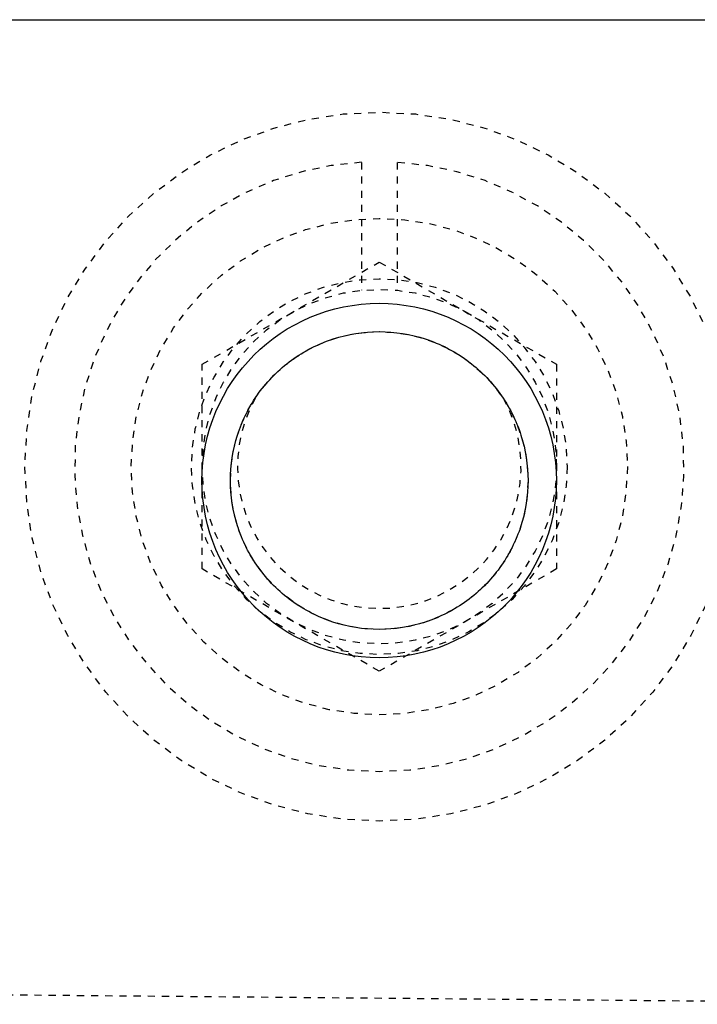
# Model space of a CAD drawing. Header units: millimetres. Extents: x -24622 to 2009, y -1603 to 2074.
# Tile 49 of 256: x -1992 to -1982, y 1130 to 1144. Entities that reach past the tile are written whole.
import ezdxf

# ---------------------------------------------------------------- set-up
doc = ezdxf.new("R2010")
doc.units = ezdxf.units.MM
doc.linetypes.add('HIDDEN', pattern=[0.2, 0.1, -0.1])
doc.layers.add('DEFAULT_2', color=8, linetype='HIDDEN')

msp = doc.modelspace()

# ---------------------------------------------------------------- linework, layer by layer
at = {"color": 7, "linetype": 'Continuous'}
msp.add_line((-2059.442, 1143.642), (-1958.022, 1143.642), dxfattribs=at)
msp.add_circle((-1986.922, 1137.142), 2.5, dxfattribs=at)
for points, start_tangent, end_tangent in [([(-1989.022, 1137.142), (-1988.922, 1137.783), (-1988.624, 1138.372), (-1988.159, 1138.839), (-1987.572, 1139.139), (-1986.921, 1139.242), (-1986.271, 1139.139), (-1985.684, 1138.838), (-1985.219, 1138.371), (-1984.922, 1137.782), (-1984.822, 1137.142)], (0.002074, 0.999998), (0.001732, -0.999999)), ([(-1984.822, 1137.142), (-1984.922, 1136.502), (-1985.22, 1135.913), (-1985.685, 1135.446), (-1986.272, 1135.146), (-1986.923, 1135.042), (-1987.574, 1135.146), (-1988.16, 1135.446), (-1988.625, 1135.914), (-1988.922, 1136.503), (-1989.022, 1137.142)], (-0.002074, -0.999998), (-0.001732, 0.999999))]:
    msp.add_spline(points, degree=3, dxfattribs=dict(at, start_tangent=start_tangent, end_tangent=end_tangent))
at = {"layer": 'DEFAULT_2', "color": 8, "linetype": 'HIDDEN'}
for p, q in [((-1987.17, 1141.63), (-1987.17, 1139.825)), ((-1986.67, 1141.63), (-1986.67, 1139.825)), ((-1989.42, 1138.781), (-1986.92, 1140.224)), ((-1986.92, 1140.224), (-1984.42, 1138.781)), ((-1989.42, 1135.894), (-1989.42, 1138.781)), ((-1984.42, 1138.781), (-1984.42, 1135.894)), ((-1986.92, 1134.451), (-1989.42, 1135.894)), ((-1984.42, 1135.894), (-1986.92, 1134.451)), ((-1977.487, 1129.754), (-1996.487, 1129.922))]:
    msp.add_line(p, q, dxfattribs=at)
for centre, radius in [((-1986.92, 1137.338), 5), ((-1986.92, 1137.338), 3.5), ((-1986.92, 1137.338), 2.65), ((-1986.92, 1137.338), 2.5), ((-1986.922, 1137.142), 2.1)]:
    msp.add_circle(centre, radius, dxfattribs=at)
for radius, start, end in [(4.3, 93.333, 86.667), (2, 151.0569, 27.9253)]:
    msp.add_arc((-1986.92, 1137.338), radius, start, end, dxfattribs=at)

doc.saveas('drawing.dxf')
